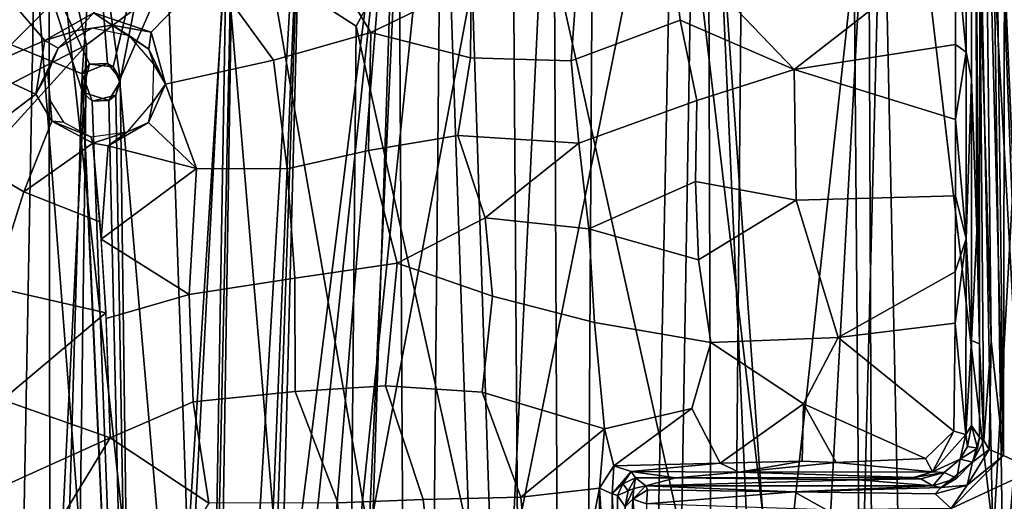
# Model space of a CAD drawing. Header units: millimetres. Extents: x -320 to 320, y -487 to 330.
# Tile 102 of 188: x -174 to -77, y 95 to 142. Entities that reach past the tile are written whole.
import ezdxf

# ---------------------------------------------------------------- set-up
doc = ezdxf.new("R2010")
doc.units = ezdxf.units.MM
doc.layers.add('Layer 01', color=7, linetype='Continuous', true_color=0x000000)

msp = doc.modelspace()

# ---------------------------------------------------------------- linework, layer by layer
at = {"layer": 'Layer 01'}
for points in [[(-88.299, 180.831, 342.402), (-72.24, 190.143, 341.31), (-77.777, 91.25, 341.68)], [(-62.467, -11.009, 340.786), (-77.777, 91.25, 341.68), (-72.24, 190.143, 341.31)], [(-108.588, 91.25, 344.09), (-125.314, 166.672, 345.723), (-107.058, 184.94, 343.918)], [(-93.188, -11.027, 342.79), (-108.588, 91.25, 344.09), (-107.058, 184.94, 343.918)], [(-107.058, 184.94, 343.918), (-88.299, 180.831, 342.402), (-93.188, -11.027, 342.79)], [(-76.781, 99.12, 324.582), (-78.68, 172.208, 324.432), (-77.849, 185.106, 324.657)], [(-76.606, 184.795, 324.565), (-76.781, 99.12, 324.582), (-77.849, 185.106, 324.657)], [(-64.749, 184.09, 328.885), (-65.612, 66.534, 328.931), (-67.566, 64.558, 329.032), (-79.644, 182.365, 329.772)], [(-67.489, 63.25, 341.053), (-66.313, 66.307, 340.985), (-64.303, 184.175, 340.87), (-78.205, 182.519, 341.702)], [(-73.707, 97.704, 324.388), (-76.781, 99.12, 324.582), (-76.606, 184.795, 324.565)], [(-78.205, 182.519, 341.702), (-91.796, 180.523, 342.679), (-88.655, -206.272, 342.439), (-73.353, -157.693, 341.394)], [(-88.608, -204.958, 330.404), (-90.114, 162.099, 330.514), (-79.644, 182.365, 329.772), (-72.882, -158.624, 329.343)], [(-79.644, 182.365, 329.772), (-68.435, -19.457, 329.085), (-72.882, -158.624, 329.343)], [(-68.435, -19.457, 329.085), (-79.644, 182.365, 329.772), (-67.566, 64.558, 329.032)], [(-78.205, 182.519, 341.702), (-73.353, -157.693, 341.394), (-67.527, -91.174, 341.05)], [(-67.527, -91.174, 341.05), (-67.489, -66.75, 341.054), (-78.205, 182.519, 341.702)], [(-67.489, -66.75, 341.054), (-67.489, 63.25, 341.053), (-78.205, 182.519, 341.702)], [(-105.987, 177.855, 343.856), (-88.655, -206.272, 342.439), (-91.796, 180.523, 342.679)], [(-77.777, 91.25, 341.68), (-93.188, -11.027, 342.79), (-88.299, 180.831, 342.402)], [(-119.559, -202.477, 333.082), (-117.257, 175.181, 332.86), (-102.39, 178.582, 331.493), (-105.051, -111.297, 331.726)], [(-105.051, -111.297, 331.726), (-102.39, 178.582, 331.493), (-90.114, 162.099, 330.514)], [(-105.987, 177.855, 343.856), (-121.278, 174.092, 345.314), (-119.513, -206.228, 345.138), (-105.056, -111.295, 343.773)], [(-105.987, 177.855, 343.856), (-105.056, -111.295, 343.773), (-88.655, -206.272, 342.439)], [(-153.243, 170.024, 348.998), (-135.583, 177.069, 346.852), (-139.501, 91.25, 347.316)], [(-139.501, 91.25, 347.316), (-135.583, 177.069, 346.852), (-125.314, 166.672, 345.723)], [(-117.257, 175.181, 332.86), (-119.559, -202.477, 333.082), (-132.29, 170.688, 334.423)], [(-121.278, 174.092, 345.314), (-136.599, 169.212, 346.963), (-134.97, -111.297, 346.792)], [(-119.513, -206.228, 345.138), (-121.278, 174.092, 345.314), (-134.97, -111.297, 346.792)], [(-88.903, 172.235, 392.592), (-109.396, 167.989, 394.362), (-98.969, 80, 393.431)], [(-98.969, 80, 393.431), (-84.888, -16.316, 392.3), (-88.903, 172.235, 392.592)], [(-70.469, 163.16, 391.278), (-88.903, 172.235, 392.592), (-84.888, -16.316, 392.3)], [(-78.68, 172.208, 324.432), (-77.994, 110.443, 324.384), (-79.109, 147.582, 323.702)], [(-78.68, 172.208, 324.432), (-76.781, 99.12, 324.582), (-77.994, 110.443, 324.384)], [(-146.028, 165.305, 336.022), (-132.29, 170.688, 334.423), (-150.436, -5.366, 336.533)], [(-132.29, 170.688, 334.423), (-134.965, -111.323, 334.715), (-150.436, -5.366, 336.533)], [(-119.559, -202.477, 333.082), (-134.965, -111.323, 334.715), (-132.29, 170.688, 334.423)], [(-171.117, 159.536, 351.447), (-153.243, 170.024, 348.998), (-155.758, 18.873, 349.345)], [(-155.758, 18.873, 349.345), (-153.243, 170.024, 348.998), (-139.501, 91.25, 347.316)], [(-136.599, 169.212, 346.963), (-152.786, 162.083, 348.949), (-154.739, 38.296, 349.206), (-152.999, 39, 348.981)], [(-152.999, 39, 348.981), (-150.539, 37.515, 348.665), (-136.599, 169.212, 346.963)], [(-136.599, 169.212, 346.963), (-150.539, 37.515, 348.665), (-150.537, -3.487, 348.665)], [(-136.599, 169.212, 346.963), (-150.537, -3.487, 348.665), (-148.782, -202.317, 348.444)], [(-134.97, -111.297, 346.792), (-136.599, 169.212, 346.963), (-148.782, -202.317, 348.444)], [(-127.154, 80, 396.228), (-109.396, 167.989, 394.362), (-129.823, 161.783, 396.509)], [(-113.09, -18.999, 394.744), (-109.396, 167.989, 394.362), (-127.154, 80, 396.228)], [(-98.969, 80, 393.431), (-109.396, 167.989, 394.362), (-113.09, -18.999, 394.744)], [(-139.501, 91.25, 347.316), (-125.314, 166.672, 345.723), (-124.077, -11.5, 345.605)], [(-124.077, -11.5, 345.605), (-125.314, 166.672, 345.723), (-108.588, 91.25, 344.09)], [(-146.028, 165.305, 336.022), (-153.509, 38.966, 336.949), (-155.584, 37.297, 337.212), (-159.752, 158.264, 337.764)], [(-151.208, 38.319, 336.655), (-153.509, 38.966, 336.949), (-146.028, 165.305, 336.022)], [(-146.028, 165.305, 336.022), (-150.451, 35.623, 336.556), (-151.208, 38.319, 336.655)], [(-150.436, -5.366, 336.533), (-150.451, 35.623, 336.556), (-146.028, 165.305, 336.022)], [(-84.888, -16.316, 392.3), (-56.927, -18.435, 390.567), (-70.469, 163.16, 391.278)], [(-152.786, 162.083, 348.949), (-166.567, 153.94, 350.811), (-164.062, 136.309, 350.457)], [(-162.516, 18.553, 350.245), (-161.739, 21.295, 350.139), (-152.786, 162.083, 348.949), (-164.062, 136.309, 350.457)], [(-161.739, 21.295, 350.139), (-155.514, 35.551, 349.306), (-152.786, 162.083, 348.949)], [(-152.786, 162.083, 348.949), (-155.514, 35.551, 349.306), (-154.739, 38.296, 349.206)], [(-129.823, 161.783, 396.509), (-153.681, 149.899, 399.498), (-140.752, 141.514, 397.827)], [(-129.823, 161.783, 396.509), (-140.752, 141.514, 397.827), (-127.154, 80, 396.228)], [(-97.453, 137.233, 305.171), (-109.632, 149.94, 311.065), (-97.531, 162.194, 314.444), (-81.489, 149.68, 307.465)], [(-88.608, -204.958, 330.404), (-105.051, -111.297, 331.726), (-90.114, 162.099, 330.514)], [(-170.593, -201.486, 351.382), (-186.488, 147.288, 353.781), (-171.117, 159.536, 351.447)], [(-154.679, -204.905, 349.194), (-170.593, -201.486, 351.382), (-171.117, 159.536, 351.447), (-155.758, 18.873, 349.345)], [(-167.108, 137.77, 338.771), (-172.537, 149.597, 339.54), (-159.752, 158.264, 337.764), (-164.765, 137.503, 338.446)], [(-164.765, 137.503, 338.446), (-159.752, 158.264, 337.764), (-164.1, 136, 338.349)], [(-159.752, 158.264, 337.764), (-155.584, 37.297, 337.212), (-164.1, 136, 338.349)], [(-81.489, 149.68, 307.465), (-80.422, 157.222, 310.629), (-80.45, 138.947, 304.458)], [(-80.422, 157.222, 310.629), (-79.915, 156.687, 311.747), (-79.945, 136.281, 304.69), (-80.45, 138.947, 304.458)], [(-79.915, 156.687, 311.747), (-79.517, 154.957, 322.708), (-79.405, 121.266, 316.818), (-79.945, 136.281, 304.69)], [(-79.405, 121.266, 316.818), (-79.517, 154.957, 322.708), (-79.144, 110.147, 322.672)], [(-79.109, 147.582, 323.702), (-79.144, 110.147, 322.672), (-79.517, 154.957, 322.708)], [(-166.567, 153.94, 350.811), (-181.181, 142.288, 352.958), (-167.829, 136.817, 350.981)], [(-166.567, 153.94, 350.811), (-167.829, 136.817, 350.981), (-165.331, 137.853, 350.639)], [(-166.567, 153.94, 350.811), (-165.331, 137.853, 350.639), (-164.062, 136.309, 350.457)], [(-133.595, 154.126, 318.391), (-129.381, 145.72, 313.677), (-139.301, 140.887, 314.904), (-144.981, 150.331, 320.544)], [(-160.994, 140.947, 323.151), (-166.66, 142.826, 326.556), (-161.533, 152.251, 328.335), (-155.244, 146.869, 323.079)], [(-168.948, 149.942, 330.978), (-166.66, 142.826, 326.556), (-171.528, 140.098, 327.876), (-175.566, 144.845, 332.098)], [(-153.681, 149.899, 399.498), (-167.395, 139.694, 401.441), (-171.92, -200.564, 402.115)], [(-156.895, -203.968, 399.937), (-141.964, 10.424, 397.985), (-153.681, 149.899, 399.498), (-171.92, -200.564, 402.115)], [(-167.395, 139.694, 401.441), (-153.681, 149.899, 399.498), (-168.768, 145.797, 401.17)], [(-148.927, 138.161, 317.305), (-155.244, 146.869, 323.079), (-144.981, 150.331, 320.544), (-139.301, 140.887, 314.904)], [(-141.964, 10.424, 397.985), (-140.752, 141.514, 397.827), (-153.681, 149.899, 399.498)], [(-118.856, 146.73, 311.585), (-109.632, 149.94, 311.065), (-108.722, 142.108, 308.153), (-119.489, 138.102, 308.77)], [(-108.722, 142.108, 308.153), (-109.632, 149.94, 311.065), (-97.453, 137.233, 305.171)], [(-171.959, 149.557, 500.085), (-191.722, 145.225, 495.293), (-196.494, 141.122, 510.154), (-175.194, 146.836, 511.11)], [(-184.011, 139.363, 341.25), (-172.537, 149.597, 339.54), (-178.942, -198.197, 340.484)], [(-172.537, 149.597, 339.54), (-184.011, 139.363, 341.25), (-181.181, 142.288, 352.958)], [(-178.942, -198.197, 340.484), (-172.537, 149.597, 339.54), (-162.59, 20.299, 338.126)], [(-172.537, 149.597, 339.54), (-167.794, 135.018, 338.865), (-162.59, 20.299, 338.126)], [(-167.794, 135.018, 338.865), (-172.537, 149.597, 339.54), (-167.108, 137.77, 338.771)], [(-97.453, 137.233, 305.171), (-81.489, 149.68, 307.465), (-81.524, 139.719, 304.309)], [(-81.489, 149.68, 307.465), (-80.45, 138.947, 304.458), (-81.524, 139.719, 304.309)], [(-170.593, -201.486, 351.382), (-184.718, -199.102, 353.5), (-186.488, 147.288, 353.781)], [(-79.109, 147.582, 323.702), (-78.711, 100.615, 323.834), (-79.144, 110.147, 322.672)], [(-77.994, 110.443, 324.384), (-78.711, 100.615, 323.834), (-79.109, 147.582, 323.702)], [(-160.994, 140.947, 323.151), (-155.244, 146.869, 323.079), (-148.927, 138.161, 317.305), (-159.589, 135.803, 320.775)], [(-119.489, 138.102, 308.77), (-129.437, 138.4, 311.223), (-129.381, 145.72, 313.677), (-118.856, 146.73, 311.585)], [(-180.403, 142.383, 401.153), (-182.86, 131.718, 403.353), (-168.768, 145.797, 401.17)], [(-167.395, 139.694, 401.441), (-168.768, 145.797, 401.17), (-182.86, 131.718, 403.353)], [(-129.381, 145.72, 313.677), (-129.437, 138.4, 311.223), (-139.301, 140.887, 314.904)], [(-175.566, 144.845, 332.098), (-171.528, 140.098, 327.876), (-177.927, 137.342, 330.255)], [(-181.181, 142.288, 352.958), (-194.443, -154.448, 355.064), (-177.54, -198.725, 352.408), (-167.829, 136.817, 350.981)], [(-171.528, 140.098, 327.876), (-166.66, 142.826, 326.556), (-168.348, 141.09, 327.469)], [(-166.66, 142.826, 326.556), (-164.848, 141.621, 325.643), (-168.348, 141.09, 327.469)], [(-160.994, 140.947, 323.151), (-164.848, 141.621, 325.643), (-166.66, 142.826, 326.556)], [(-119.489, 138.102, 308.77), (-108.722, 142.108, 308.153), (-107.075, 134.171, 305.522), (-118.729, 129.962, 306.376)], [(-97.453, 137.233, 305.171), (-107.075, 134.171, 305.522), (-108.722, 142.108, 308.153)], [(-170.201, 139.343, 328.514), (-171.528, 140.098, 327.876), (-168.348, 141.09, 327.469)], [(-170.201, 139.343, 328.514), (-168.348, 141.09, 327.469), (-166.821, 141.322, 327.732)], [(-168.348, 141.09, 327.469), (-164.848, 141.621, 325.643), (-166.821, 141.322, 327.732)], [(-166.821, 141.322, 327.732), (-164.848, 141.621, 325.643), (-163.146, 140.582, 325.27)], [(-161.231, 139.261, 322.795), (-164.848, 141.621, 325.643), (-160.994, 140.947, 323.151)], [(-164.848, 141.621, 325.643), (-161.231, 139.261, 322.795), (-163.146, 140.582, 325.27)], [(-127.154, 80, 396.228), (-140.752, 141.514, 397.827), (-141.964, 10.424, 397.985)], [(-160.756, 137.783, 322.671), (-163.146, 140.582, 325.27), (-161.231, 139.261, 322.795)], [(-161.231, 139.261, 322.795), (-160.994, 140.947, 323.151), (-159.589, 135.803, 320.775)], [(-139.521, 129.238, 311.554), (-147.555, 127.439, 313.769), (-148.927, 138.161, 317.305), (-139.301, 140.887, 314.904)], [(-139.301, 140.887, 314.904), (-129.437, 138.4, 311.223), (-130.686, 130.728, 309.321), (-139.521, 129.238, 311.554)], [(-183.513, -182.239, 403.945), (-167.395, 139.694, 401.441), (-183.548, 121.951, 403.943)], [(-183.548, 121.951, 403.943), (-167.395, 139.694, 401.441), (-182.86, 131.718, 403.353)], [(-183.513, -182.239, 403.945), (-171.92, -200.564, 402.115), (-167.395, 139.694, 401.441)], [(-172.401, 134.796, 326.408), (-177.927, 137.342, 330.255), (-171.528, 140.098, 327.876)], [(-172.401, 134.796, 326.408), (-171.528, 140.098, 327.876), (-170.201, 139.343, 328.514)], [(-171.203, 136.901, 328.245), (-172.401, 134.796, 326.408), (-170.201, 139.343, 328.514)], [(-161.231, 139.261, 322.795), (-159.589, 135.803, 320.775), (-160.756, 137.783, 322.671)], [(-81.525, 132.307, 302.384), (-97.453, 137.233, 305.171), (-81.524, 139.719, 304.309)], [(-81.524, 139.719, 304.309), (-80.45, 138.947, 304.458), (-81.525, 132.307, 302.384)], [(-119.489, 138.102, 308.77), (-118.729, 129.962, 306.376), (-130.686, 130.728, 309.321), (-129.437, 138.4, 311.223)], [(-81.525, 132.307, 302.384), (-80.45, 138.947, 304.458), (-80.466, 120.517, 300.243)], [(-80.45, 138.947, 304.458), (-79.945, 136.281, 304.69), (-80.466, 120.517, 300.243)], [(-172.401, 134.796, 326.408), (-180.078, 128.995, 328.516), (-177.927, 137.342, 330.255)], [(-167.108, 137.77, 338.771), (-165.331, 137.853, 350.639), (-167.829, 136.817, 350.981)], [(-167.794, 135.018, 338.865), (-167.108, 137.77, 338.771), (-167.829, 136.817, 350.981)], [(-167.108, 137.77, 338.771), (-164.765, 137.503, 338.446), (-165.331, 137.853, 350.639)], [(-165.331, 137.853, 350.639), (-164.765, 137.503, 338.446), (-164.062, 136.309, 350.457)], [(-164.765, 137.503, 338.446), (-164.1, 136, 338.349), (-164.062, 136.309, 350.457)], [(-160.756, 137.783, 322.671), (-159.589, 135.803, 320.775), (-160.832, 134.03, 321.212)], [(-148.927, 138.161, 317.305), (-147.555, 127.439, 313.769), (-156.534, 127.483, 317.105), (-159.589, 135.803, 320.775)], [(-107.075, 134.171, 305.522), (-97.453, 137.233, 305.171), (-97.251, 124.346, 302.07), (-107.204, 126.192, 303.641)], [(-81.525, 132.307, 302.384), (-81.533, 124.779, 300.746), (-97.251, 124.346, 302.07), (-97.453, 137.233, 305.171)], [(-167.829, 136.817, 350.981), (-177.54, -198.725, 352.408), (-162.516, 18.553, 350.245)], [(-170.82, 132.133, 324.779), (-172.401, 134.796, 326.408), (-171.203, 136.901, 328.245)], [(-171.011, 134.223, 327.039), (-170.82, 132.133, 324.779), (-171.203, 136.901, 328.245)], [(-162.516, 18.553, 350.245), (-166.838, 134.125, 350.85), (-167.829, 136.817, 350.981)], [(-167.829, 136.817, 350.981), (-166.838, 134.125, 350.85), (-167.794, 135.018, 338.865)], [(-164.062, 136.309, 350.457), (-164.486, 134.723, 350.518), (-162.516, 18.553, 350.245)], [(-164.1, 136, 338.349), (-164.486, 134.723, 350.518), (-164.062, 136.309, 350.457)], [(-79.949, 110.47, 299.851), (-80.466, 120.517, 300.243), (-79.945, 136.281, 304.69)], [(-79.949, 110.47, 299.851), (-79.945, 136.281, 304.69), (-79.405, 121.266, 316.818)], [(-164.1, 136, 338.349), (-155.584, 37.297, 337.212), (-162.59, 20.299, 338.126), (-165.19, 134.169, 338.503)], [(-165.19, 134.169, 338.503), (-164.486, 134.723, 350.518), (-164.1, 136, 338.349)], [(-159.589, 135.803, 320.775), (-156.534, 127.483, 317.105), (-161.268, 132.023, 320.339)], [(-159.589, 135.803, 320.775), (-161.268, 132.023, 320.339), (-160.832, 134.03, 321.212)], [(-170.82, 132.133, 324.779), (-173.59, 125.168, 324.097), (-180.078, 128.995, 328.516), (-172.401, 134.796, 326.408)], [(-165.19, 134.169, 338.503), (-162.59, 20.299, 338.126), (-167.794, 135.018, 338.865)], [(-165.19, 134.169, 338.503), (-167.794, 135.018, 338.865), (-166.838, 134.125, 350.85)], [(-162.516, 18.553, 350.245), (-164.486, 134.723, 350.518), (-166.838, 134.125, 350.85)], [(-165.19, 134.169, 338.503), (-166.838, 134.125, 350.85), (-164.486, 134.723, 350.518)], [(-171.011, 134.223, 327.039), (-169.656, 132.042, 325.405), (-170.82, 132.133, 324.779)], [(-161.268, 132.023, 320.339), (-163.331, 131.08, 321.53), (-160.832, 134.03, 321.212)], [(-118.729, 129.962, 306.376), (-107.075, 134.171, 305.522), (-107.204, 126.192, 303.641), (-117.747, 121.508, 304.389)], [(-170.82, 132.133, 324.779), (-166.772, 129.973, 322.215), (-173.59, 125.168, 324.097)], [(-166.951, 130.598, 323.352), (-166.772, 129.973, 322.215), (-170.82, 132.133, 324.779)], [(-169.656, 132.042, 325.405), (-166.951, 130.598, 323.352), (-170.82, 132.133, 324.779)], [(-156.534, 127.483, 317.105), (-165.243, 129.709, 321.401), (-161.268, 132.023, 320.339)], [(-165.243, 129.709, 321.401), (-163.331, 131.08, 321.53), (-161.268, 132.023, 320.339)], [(-80.466, 120.517, 300.243), (-81.533, 124.779, 300.746), (-81.525, 132.307, 302.384)], [(-166.951, 130.598, 323.352), (-163.331, 131.08, 321.53), (-166.772, 129.973, 322.215)], [(-163.331, 131.08, 321.53), (-165.243, 129.709, 321.401), (-166.772, 129.973, 322.215)], [(-130.686, 130.728, 309.321), (-128, 122.611, 306.877), (-136.695, 118.11, 308.428), (-139.521, 129.238, 311.554)], [(-128, 122.611, 306.877), (-130.686, 130.728, 309.321), (-118.729, 129.962, 306.376)], [(-166.772, 129.973, 322.215), (-166.065, 122.203, 319.897), (-173.59, 125.168, 324.097)], [(-166.772, 129.973, 322.215), (-165.243, 129.709, 321.401), (-165.952, 120.476, 319.458)], [(-165.952, 120.476, 319.458), (-165.243, 129.709, 321.401), (-156.534, 127.483, 317.105)], [(-117.747, 121.508, 304.389), (-128, 122.611, 306.877), (-118.729, 129.962, 306.376)], [(-173.59, 125.168, 324.097), (-176.57, 115.736, 323.492), (-183.122, 117.975, 327.28), (-180.078, 128.995, 328.516)], [(-136.695, 118.11, 308.428), (-146.792, 116.633, 311.356), (-147.555, 127.439, 313.769), (-139.521, 129.238, 311.554)], [(-165.952, 120.476, 319.458), (-156.534, 127.483, 317.105), (-157.242, 115.033, 314.926)], [(-146.792, 116.633, 311.356), (-157.242, 115.033, 314.926), (-156.534, 127.483, 317.105), (-147.555, 127.439, 313.769)], [(-117.747, 121.508, 304.389), (-107.204, 126.192, 303.641), (-106.913, 118.442, 302.141)], [(-107.204, 126.192, 303.641), (-97.251, 124.346, 302.07), (-106.913, 118.442, 302.141)], [(-166.065, 122.203, 319.897), (-165.5, 113.219, 317.946), (-176.57, 115.736, 323.492), (-173.59, 125.168, 324.097)], [(-97.251, 124.346, 302.07), (-81.533, 124.779, 300.746), (-81.539, 117.269, 299.511), (-93.097, 110.771, 299.619)], [(-81.539, 117.269, 299.511), (-81.533, 124.779, 300.746), (-80.466, 120.517, 300.243)], [(-106.913, 118.442, 302.141), (-97.251, 124.346, 302.07), (-93.097, 110.771, 299.619), (-105.689, 110.279, 300.908)], [(-128, 122.611, 306.877), (-127.277, 114.869, 305.415), (-136.695, 118.11, 308.428)], [(-117.747, 121.508, 304.389), (-117.196, 112.275, 302.895), (-127.277, 114.869, 305.415), (-128, 122.611, 306.877)], [(-106.913, 118.442, 302.141), (-105.689, 110.279, 300.908), (-117.196, 112.275, 302.895), (-117.747, 121.508, 304.389)], [(-79.144, 110.147, 322.672), (-79.949, 110.47, 299.851), (-79.405, 121.266, 316.818)], [(-165.459, 112.668, 317.922), (-165.952, 120.476, 319.458), (-157.242, 115.033, 314.926)], [(-80.51, 101.203, 298.208), (-81.543, 112.202, 298.871), (-80.466, 120.517, 300.243)], [(-81.539, 117.269, 299.511), (-80.466, 120.517, 300.243), (-81.543, 112.202, 298.871)], [(-80.466, 120.517, 300.243), (-79.949, 110.47, 299.851), (-80.51, 101.203, 298.208)], [(-137.854, 106.013, 307.309), (-146.776, 105.44, 310.024), (-146.792, 116.633, 311.356), (-136.695, 118.11, 308.428)], [(-136.695, 118.11, 308.428), (-127.277, 114.869, 305.415), (-128.299, 105.388, 304.616), (-137.854, 106.013, 307.309)], [(-81.539, 117.269, 299.511), (-81.543, 112.202, 298.871), (-93.097, 110.771, 299.619)], [(-146.776, 105.44, 310.024), (-156.846, 104.428, 313.503), (-157.242, 115.033, 314.926), (-146.792, 116.633, 311.356)], [(-181.166, 108.866, 324.561), (-176.57, 115.736, 323.492), (-165.5, 113.219, 317.946), (-175.708, 104.609, 321.368)], [(-165.069, 100.875, 316.348), (-165.459, 112.668, 317.922), (-157.242, 115.033, 314.926), (-156.846, 104.428, 313.503)], [(-128.299, 105.388, 304.616), (-127.277, 114.869, 305.415), (-117.196, 112.275, 302.895), (-116.202, 101.747, 301.846)], [(-165.5, 113.219, 317.946), (-165.069, 100.875, 316.348), (-175.708, 104.609, 321.368)], [(-117.196, 112.275, 302.895), (-105.689, 110.279, 300.908), (-107.564, 103.756, 300.605), (-116.202, 101.747, 301.846)], [(-81.543, 112.202, 298.871), (-81.675, 101.536, 297.992), (-93.097, 110.771, 299.619)], [(-81.543, 112.202, 298.871), (-80.51, 101.203, 298.208), (-81.675, 101.536, 297.992)], [(-96.539, 104.224, 299.406), (-104.785, 98.369, 300.045), (-107.564, 103.756, 300.605), (-105.689, 110.279, 300.908)], [(-96.539, 104.224, 299.406), (-105.689, 110.279, 300.908), (-93.097, 110.771, 299.619)], [(-96.539, 104.224, 299.406), (-93.097, 110.771, 299.619), (-81.675, 101.536, 297.992), (-84.475, 98.825, 298.131)], [(-79.949, 110.47, 299.851), (-79.945, 102.098, 299.486), (-80.51, 101.203, 298.208)], [(-79.945, 102.098, 299.486), (-79.949, 110.47, 299.851), (-79.144, 110.147, 322.672), (-79.138, 100.921, 322.643)], [(-79.138, 100.921, 322.643), (-79.144, 110.147, 322.672), (-78.711, 100.615, 323.834)], [(-77.994, 110.443, 324.384), (-78.203, 99.715, 324.317), (-78.711, 100.615, 323.834)], [(-77.994, 110.443, 324.384), (-76.781, 99.12, 324.582), (-78.203, 99.715, 324.317)], [(-155.308, 94.416, 312.343), (-156.846, 104.428, 313.503), (-146.776, 105.44, 310.024), (-142.549, 94.441, 308.155)], [(-142.549, 94.441, 308.155), (-146.776, 105.44, 310.024), (-137.854, 106.013, 307.309), (-134.139, 94.775, 305.775)], [(-134.139, 94.775, 305.775), (-137.854, 106.013, 307.309), (-128.299, 105.388, 304.616), (-124.481, 95.021, 303.385)], [(-116.202, 101.747, 301.846), (-124.481, 95.021, 303.385), (-128.299, 105.388, 304.616)], [(-175.708, 104.609, 321.368), (-165.069, 100.875, 316.348), (-181.384, 93.5, 322.951)], [(-165.069, 100.875, 316.348), (-156.846, 104.428, 313.503), (-155.308, 94.416, 312.343)], [(-96.67, 98.561, 299.196), (-104.785, 98.369, 300.045), (-96.539, 104.224, 299.406)], [(-96.539, 104.224, 299.406), (-93.311, 98.44, 298.887), (-96.67, 98.561, 299.196)], [(-96.539, 104.224, 299.406), (-84.475, 98.825, 298.131), (-93.311, 98.44, 298.887)], [(-107.564, 103.756, 300.605), (-115.284, 98.099, 301.569), (-116.202, 101.747, 301.846)], [(-107.564, 103.756, 300.605), (-104.785, 98.369, 300.045), (-115.284, 98.099, 301.569)], [(-116.202, 101.747, 301.846), (-116.693, 95.898, 301.829), (-124.481, 95.021, 303.385)], [(-115.284, 98.099, 301.569), (-116.693, 95.898, 301.829), (-116.202, 101.747, 301.846)], [(-81.675, 101.536, 297.992), (-83.787, 97.504, 298.434), (-84.475, 98.825, 298.131)], [(-81.675, 101.536, 297.992), (-80.51, 101.203, 298.208), (-83.787, 97.504, 298.434)], [(-81.047, 98.765, 299.698), (-83.787, 97.504, 298.434), (-80.51, 101.203, 298.208)], [(-81.047, 98.765, 299.698), (-80.51, 101.203, 298.208), (-80.323, 100.007, 299.761)], [(-80.323, 100.007, 299.761), (-80.51, 101.203, 298.208), (-79.945, 102.098, 299.486)], [(-80.323, 100.007, 299.761), (-79.945, 102.098, 299.486), (-79.358, 99.852, 320.565)], [(-79.138, 100.921, 322.643), (-79.358, 99.852, 320.565), (-79.945, 102.098, 299.486)], [(-181.384, 93.5, 322.951), (-165.069, 100.875, 316.348), (-176.329, 82.374, 320.085)], [(-165.069, 100.875, 316.348), (-155.308, 94.416, 312.343), (-172.098, 68.016, 317.817), (-176.329, 82.374, 320.085)], [(-79.832, 98.474, 323.269), (-79.138, 100.921, 322.643), (-78.711, 100.615, 323.834)], [(-79.832, 98.474, 323.269), (-79.358, 99.852, 320.565), (-79.138, 100.921, 322.643)], [(-78.203, 99.715, 324.317), (-79.832, 98.474, 323.269), (-78.711, 100.615, 323.834)], [(-81.047, 98.765, 299.698), (-80.323, 100.007, 299.761), (-79.358, 99.852, 320.565)], [(-81.047, 98.765, 299.698), (-79.358, 99.852, 320.565), (-79.832, 98.474, 323.269)], [(-78.203, 99.715, 324.317), (-80.357, 96.21, 324.58), (-79.832, 98.474, 323.269)], [(-76.781, 99.12, 324.582), (-80.357, 96.21, 324.58), (-78.203, 99.715, 324.317)], [(-104.785, 98.369, 300.045), (-113.579, 97.543, 301.581), (-115.284, 98.099, 301.569)], [(-104.785, 98.369, 300.045), (-102.88, 97.486, 300.145), (-113.579, 97.543, 301.581)], [(-102.88, 97.486, 300.145), (-104.785, 98.369, 300.045), (-96.67, 98.561, 299.196)], [(-102.88, 97.486, 300.145), (-96.67, 98.561, 299.196), (-93.311, 98.44, 298.887)], [(-93.311, 98.44, 298.887), (-83.787, 97.504, 298.434), (-102.88, 97.486, 300.145)], [(-83.787, 97.504, 298.434), (-93.311, 98.44, 298.887), (-84.475, 98.825, 298.131)], [(-83.787, 97.504, 298.434), (-81.047, 98.765, 299.698), (-82.653, 97.433, 299.834)], [(-80.357, 96.21, 324.58), (-82.923, 95.977, 323.795), (-79.832, 98.474, 323.269)], [(-81.396, 96.893, 322.579), (-79.832, 98.474, 323.269), (-82.923, 95.977, 323.795)], [(-82.653, 97.433, 299.834), (-81.047, 98.765, 299.698), (-81.396, 96.893, 322.579)], [(-81.946, 93.884, 324.916), (-76.781, 99.12, 324.582), (-73.707, 97.704, 324.388)], [(-80.357, 96.21, 324.58), (-76.781, 99.12, 324.582), (-81.946, 93.884, 324.916)], [(-79.832, 98.474, 323.269), (-81.396, 96.893, 322.579), (-81.047, 98.765, 299.698)], [(-115.284, 98.099, 301.569), (-115.431, 95.351, 302.078), (-116.693, 95.898, 301.829)], [(-115.284, 98.099, 301.569), (-113.579, 97.543, 301.581), (-115.431, 95.351, 302.078)], [(-114.376, 96.346, 303.058), (-115.431, 95.351, 302.078), (-113.579, 97.543, 301.581)], [(-114.376, 96.346, 303.058), (-113.579, 97.543, 301.581), (-113.148, 96.937, 303.031)], [(-109.138, 96.938, 302.062), (-113.579, 97.543, 301.581), (-102.88, 97.486, 300.145)], [(-109.138, 96.938, 302.062), (-113.148, 96.937, 303.031), (-113.579, 97.543, 301.581)], [(-109.138, 96.938, 302.062), (-102.88, 97.486, 300.145), (-85.68, 96.954, 299.601)], [(-83.787, 97.504, 298.434), (-85.68, 96.954, 299.601), (-102.88, 97.486, 300.145)], [(-82.653, 97.433, 299.834), (-85.68, 96.954, 299.601), (-83.787, 97.504, 298.434)], [(-82.653, 97.433, 299.834), (-84.938, 96.837, 302.946), (-85.68, 96.954, 299.601)], [(-82.653, 97.433, 299.834), (-83.765, 96.131, 322.841), (-84.938, 96.837, 302.946)], [(-81.396, 96.893, 322.579), (-83.765, 96.131, 322.841), (-82.653, 97.433, 299.834)], [(-73.707, 97.704, 324.388), (-70.338, 76.357, 324.187), (-77.087, 70.31, 324.596), (-81.946, 93.884, 324.916)], [(-115.431, 95.351, 302.078), (-114.376, 96.346, 303.058), (-114.934, 95.194, 303.403)], [(-113.864, 95.637, 321.487), (-114.934, 95.194, 303.403), (-114.376, 96.346, 303.058)], [(-114.376, 96.346, 303.058), (-113.148, 96.937, 303.031), (-113.864, 95.637, 321.487)], [(-113.864, 95.637, 321.487), (-113.148, 96.937, 303.031), (-113.299, 95.884, 325.284)], [(-113.299, 95.884, 325.284), (-113.148, 96.937, 303.031), (-112.109, 96.139, 325.555)], [(-113.148, 96.937, 303.031), (-109.138, 96.938, 302.062), (-112.109, 96.139, 325.555)], [(-109.138, 96.938, 302.062), (-91.122, 96.712, 306.898), (-112.109, 96.139, 325.555)], [(-83.765, 96.131, 322.841), (-112.109, 96.139, 325.555), (-91.122, 96.712, 306.898)], [(-91.122, 96.712, 306.898), (-109.138, 96.938, 302.062), (-85.68, 96.954, 299.601)], [(-84.938, 96.837, 302.946), (-91.122, 96.712, 306.898), (-85.68, 96.954, 299.601)], [(-84.938, 96.837, 302.946), (-83.765, 96.131, 322.841), (-91.122, 96.712, 306.898)], [(-82.923, 95.977, 323.795), (-83.765, 96.131, 322.841), (-81.396, 96.893, 322.579)], [(-122.076, 68.432, 302.832), (-124.481, 95.021, 303.385), (-116.693, 95.898, 301.829)], [(-116.693, 95.898, 301.829), (-116.693, 64.853, 301.818), (-122.076, 68.432, 302.832)], [(-116.693, 64.853, 301.818), (-116.693, 95.898, 301.829), (-115.476, 76.677, 302.146)], [(-115.431, 95.351, 302.078), (-115.476, 76.677, 302.146), (-116.693, 95.898, 301.829)], [(-113.864, 95.637, 321.487), (-114.169, 94.075, 325.477), (-114.934, 95.194, 303.403)], [(-113.299, 95.884, 325.284), (-114.169, 94.075, 325.477), (-113.864, 95.637, 321.487)], [(-113.404, 94.814, 327.012), (-114.169, 94.075, 325.477), (-113.299, 95.884, 325.284)], [(-113.299, 95.884, 325.284), (-112.109, 96.139, 325.555), (-113.404, 94.814, 327.012)], [(-111.967, 95.738, 326.593), (-113.404, 94.814, 327.012), (-112.109, 96.139, 325.555)], [(-111.967, 95.738, 326.593), (-112.059, 94.369, 327.345), (-113.404, 94.814, 327.012)], [(-97.447, 95.536, 325.563), (-111.967, 95.738, 326.593), (-112.109, 96.139, 325.555)], [(-112.109, 96.139, 325.555), (-83.765, 96.131, 322.841), (-97.447, 95.536, 325.563)], [(-97.447, 95.536, 325.563), (-112.059, 94.369, 327.345), (-111.967, 95.738, 326.593)], [(-112.059, 94.369, 327.345), (-97.447, 95.536, 325.563), (-94.251, 93.778, 325.814)], [(-83.765, 96.131, 322.841), (-82.923, 95.977, 323.795), (-97.447, 95.536, 325.563)], [(-83.52, 95.352, 324.631), (-97.447, 95.536, 325.563), (-82.923, 95.977, 323.795)], [(-81.946, 93.884, 324.916), (-94.251, 93.778, 325.814), (-97.447, 95.536, 325.563), (-83.52, 95.352, 324.631)], [(-80.357, 96.21, 324.58), (-83.52, 95.352, 324.631), (-82.923, 95.977, 323.795)], [(-83.52, 95.352, 324.631), (-80.357, 96.21, 324.58), (-81.946, 93.884, 324.916)], [(-134.139, 94.775, 305.775), (-130.663, 64.915, 304.72), (-140.012, 65.253, 307.123), (-142.549, 94.441, 308.155)], [(-124.481, 95.021, 303.385), (-122.076, 68.432, 302.832), (-130.663, 64.915, 304.72), (-134.139, 94.775, 305.775)], [(-114.939, 84.682, 303.266), (-115.476, 76.677, 302.146), (-115.431, 95.351, 302.078)], [(-115.431, 95.351, 302.078), (-114.934, 95.194, 303.403), (-114.939, 84.682, 303.266)], [(-114.223, 83.585, 323.789), (-114.939, 84.682, 303.266), (-114.934, 95.194, 303.403), (-114.169, 94.075, 325.477)], [(-114.169, 94.075, 325.477), (-113.404, 94.814, 327.012), (-113.841, 83.583, 326.433)], [(-113.404, 94.814, 327.012), (-113.028, 84.559, 327.145), (-113.841, 83.583, 326.433)], [(-113.404, 94.814, 327.012), (-111.978, 78.779, 327.33), (-113.028, 84.559, 327.145)], [(-113.404, 94.814, 327.012), (-112.059, 94.369, 327.345), (-111.978, 78.779, 327.33)]]:
    msp.add_3dface(points, dxfattribs=at)

doc.saveas('drawing.dxf')
